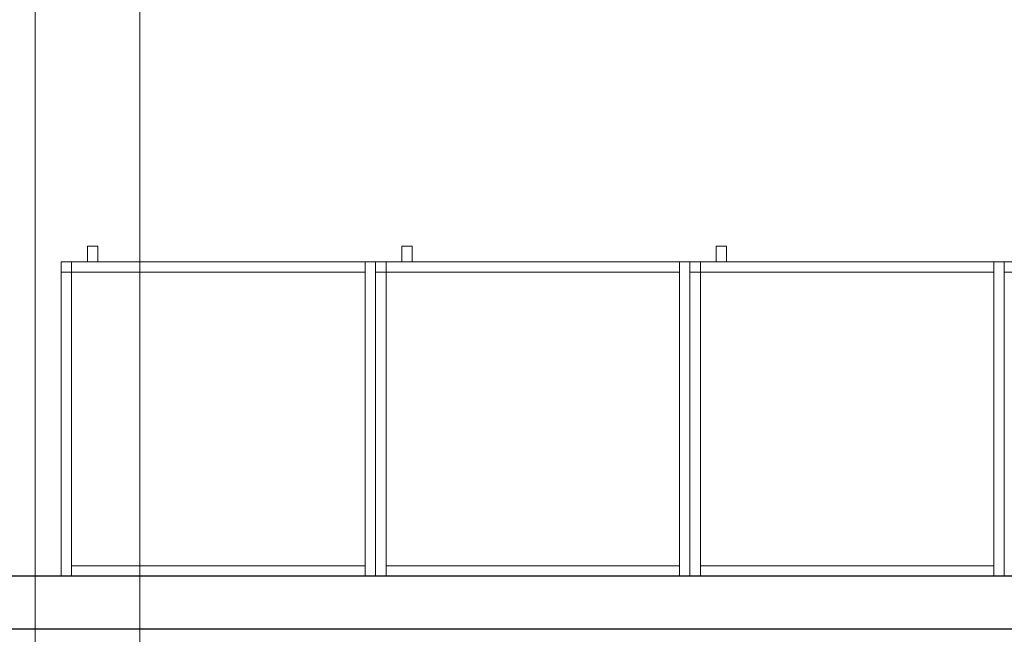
# Model space of a CAD drawing. Header units: metres. Extents: x 397.7 to 427.5, y 12.6 to 28.4.
# Tile 8 of 124: x 401.3 to 403.1, y 23.5 to 24.7. Entities that reach past the tile are written whole.
import ezdxf

# ---------------------------------------------------------------- set-up
doc = ezdxf.new("R2010")
doc.units = ezdxf.units.M
for name, color, linetype, lineweight in [('02_MOBILIARIO', 7, 'Continuous', 18), ('A-DETL-____-MBND', 7, 'Continuous', 18), ('A-WALL-____-MCUT', 7, 'Continuous', 25), ('A-WALL-____-OTLN', 7, 'Continuous', 25), ('M-HVAC-DUCT-OTLN', 7, 'Continuous', 18)]:
    doc.layers.add(name, color=color, linetype=linetype, lineweight=lineweight)

# ---------------------------------------------------------------- blocks, each defined once
blk = doc.blocks.new('Family - Armai 60x60x60_P5-151204-08_CLI_AIRE_P5')
at = {"layer": 'A-DETL-____-MBND', "color": 253, "true_color": 0xaaaaaa}
for p, q in [((0.05, 0.6), (0.05, 0.63)), ((0.05, 0.63), (0.07, 0.63)), ((0.05, 0.6), (0.05, 0.63)), ((0.07, 0.63), (0.05, 0.63)), ((0.07, 0.63), (0.07, 0.6)), ((0.07, 0.6), (0.07, 0.63)), ((0, 0.6), (0.02, 0.6)), ((0.02, 0.6), (0, 0.6)), ((0, 0), (0, 0.6)), ((0, 0.6), (0, 0)), ((0, 0.58), (0, 0.6)), ((0, 0.6), (0, 0.58)), ((0, 0.6), (0.02, 0.6)), ((0.02, 0.6), (0, 0.6)), ((0, 0.6), (0.6, 0.6)), ((0.6, 0.6), (0, 0.6)), ((0, 0), (0, 0.6)), ((0, 0.6), (0, 0)), ((0, 0.6), (0.6, 0.6)), ((0.6, 0.6), (0, 0.6)), ((0, 0), (0, 0.6)), ((0, 0.6), (0, 0)), ((0.02, 0.6), (0.02, 0)), ((0.02, 0), (0.02, 0.6)), ((0.02, 0.6), (0.02, 0.58)), ((0.02, 0.6), (0.02, 0.58)), ((0.02, 0.58), (0.02, 0.6)), ((0.02, 0.6), (0.58, 0.6)), ((0.02, 0.58), (0.02, 0.6)), ((0.58, 0.6), (0.02, 0.6)), ((0.07, 0.6), (0.05, 0.6)), ((0.05, 0.6), (0.07, 0.6)), ((0.58, 0.6), (0.58, 0.58)), ((0.58, 0.58), (0.58, 0.6)), ((0.58, 0.6), (0.6, 0.6)), ((0.6, 0.6), (0.58, 0.6)), ((0.58, 0), (0.58, 0.6)), ((0.58, 0.6), (0.58, 0)), ((0.6, 0.6), (0.6, 0)), ((0.6, 0), (0.6, 0.6)), ((0.6, 0.6), (0.6, 0)), ((0.6, 0), (0.6, 0.6)), ((0.6, 0.6), (0.6, 0)), ((0.6, 0), (0.6, 0.6)), ((0.02, 0.58), (0, 0.58)), ((0, 0.58), (0.02, 0.58)), ((0.58, 0.58), (0.02, 0.58)), ((0.02, 0.58), (0.58, 0.58)), ((0.02, 0), (0.02, 0.02)), ((0.02, 0.02), (0.58, 0.02)), ((0.02, 0), (0.02, 0.02)), ((0.58, 0.02), (0.02, 0.02)), ((0.58, 0.02), (0.58, 0)), ((0.58, 0), (0.58, 0.02)), ((0.02, 0), (0, 0)), ((0.02, 0), (0, 0)), ((0.6, 0), (0, 0)), ((0, 0), (0.6, 0)), ((0.6, 0), (0, 0)), ((0, 0), (0.6, 0)), ((0.58, 0), (0.02, 0)), ((0.02, 0), (0.58, 0)), ((0.6, 0), (0.58, 0)), ((0.6, 0), (0.58, 0))]:
    blk.add_line(p, q, dxfattribs=at)
blk = doc.blocks.new('Family - Armai 60x60x60_P5-151229-08_CLI_AIRE_P5')
at = {"layer": 'A-DETL-____-MBND', "color": 253, "true_color": 0xaaaaaa}
for p, q in [((0.05, 0.6), (0.05, 0.63)), ((0.05, 0.63), (0.07, 0.63)), ((0.05, 0.6), (0.05, 0.63)), ((0.07, 0.63), (0.05, 0.63)), ((0.07, 0.63), (0.07, 0.6)), ((0.07, 0.6), (0.07, 0.63)), ((0, 0.6), (0.02, 0.6)), ((0.02, 0.6), (0, 0.6)), ((0, 0), (0, 0.6)), ((0, 0.6), (0, 0)), ((0, 0.58), (0, 0.6)), ((0, 0.6), (0, 0.58)), ((0, 0.6), (0.02, 0.6)), ((0.02, 0.6), (0, 0.6)), ((0, 0.6), (0.6, 0.6)), ((0.6, 0.6), (0, 0.6)), ((0, 0), (0, 0.6)), ((0, 0.6), (0, 0)), ((0, 0.6), (0.6, 0.6)), ((0.6, 0.6), (0, 0.6)), ((0, 0), (0, 0.6)), ((0, 0.6), (0, 0)), ((0.02, 0.6), (0.02, 0)), ((0.02, 0), (0.02, 0.6)), ((0.02, 0.6), (0.02, 0.58)), ((0.02, 0.6), (0.02, 0.58)), ((0.02, 0.58), (0.02, 0.6)), ((0.02, 0.6), (0.58, 0.6)), ((0.02, 0.58), (0.02, 0.6)), ((0.58, 0.6), (0.02, 0.6)), ((0.07, 0.6), (0.05, 0.6)), ((0.05, 0.6), (0.07, 0.6)), ((0.58, 0.6), (0.58, 0.58)), ((0.58, 0.58), (0.58, 0.6)), ((0.58, 0.6), (0.6, 0.6)), ((0.6, 0.6), (0.58, 0.6)), ((0.58, 0), (0.58, 0.6)), ((0.58, 0.6), (0.58, 0)), ((0.6, 0.6), (0.6, 0)), ((0.6, 0), (0.6, 0.6)), ((0.6, 0.6), (0.6, 0)), ((0.6, 0), (0.6, 0.6)), ((0.6, 0.6), (0.6, 0)), ((0.6, 0), (0.6, 0.6)), ((0.02, 0.58), (0, 0.58)), ((0, 0.58), (0.02, 0.58)), ((0.58, 0.58), (0.02, 0.58)), ((0.02, 0.58), (0.58, 0.58)), ((0.02, 0), (0.02, 0.02)), ((0.02, 0.02), (0.58, 0.02)), ((0.02, 0), (0.02, 0.02)), ((0.58, 0.02), (0.02, 0.02)), ((0.58, 0.02), (0.58, 0)), ((0.58, 0), (0.58, 0.02)), ((0.02, 0), (0, 0)), ((0.02, 0), (0, 0)), ((0.6, 0), (0, 0)), ((0, 0), (0.6, 0)), ((0.6, 0), (0, 0)), ((0, 0), (0.6, 0)), ((0.58, 0), (0.02, 0)), ((0.02, 0), (0.58, 0)), ((0.6, 0), (0.58, 0)), ((0.6, 0), (0.58, 0))]:
    blk.add_line(p, q, dxfattribs=at)
blk = doc.blocks.new('Family - Armai 60x60x60_P5-151274-08_CLI_AIRE_P5')
at = {"layer": 'A-DETL-____-MBND', "color": 253, "true_color": 0xaaaaaa}
for p, q in [((0.05, 0.6), (0.05, 0.63)), ((0.05, 0.63), (0.07, 0.63)), ((0.05, 0.6), (0.05, 0.63)), ((0.07, 0.63), (0.05, 0.63)), ((0.07, 0.63), (0.07, 0.6)), ((0.07, 0.6), (0.07, 0.63)), ((0, 0.58), (0, 0.6)), ((0, 0.6), (0, 0.58)), ((0, 0.6), (0.02, 0.6)), ((0.02, 0.6), (0, 0.6)), ((0, 0.6), (0.02, 0.6)), ((0.02, 0.6), (0, 0.6)), ((0, 0), (0, 0.6)), ((0, 0.6), (0, 0)), ((0, 0.6), (0.6, 0.6)), ((0.6, 0.6), (0, 0.6)), ((0, 0), (0, 0.6)), ((0, 0.6), (0, 0)), ((0, 0.6), (0.6, 0.6)), ((0.6, 0.6), (0, 0.6)), ((0, 0), (0, 0.6)), ((0, 0.6), (0, 0)), ((0.02, 0.6), (0.02, 0.58)), ((0.02, 0.6), (0.02, 0.58)), ((0.02, 0.6), (0.02, 0)), ((0.02, 0), (0.02, 0.6)), ((0.02, 0.58), (0.02, 0.6)), ((0.02, 0.6), (0.58, 0.6)), ((0.02, 0.58), (0.02, 0.6)), ((0.58, 0.6), (0.02, 0.6)), ((0.07, 0.6), (0.05, 0.6)), ((0.05, 0.6), (0.07, 0.6)), ((0.58, 0.6), (0.6, 0.6)), ((0.6, 0.6), (0.58, 0.6)), ((0.58, 0), (0.58, 0.6)), ((0.58, 0.6), (0.58, 0)), ((0.58, 0.6), (0.58, 0.58)), ((0.58, 0.58), (0.58, 0.6)), ((0.6, 0.6), (0.6, 0)), ((0.6, 0), (0.6, 0.6)), ((0.6, 0.6), (0.6, 0)), ((0.6, 0), (0.6, 0.6)), ((0.6, 0.6), (0.6, 0)), ((0.6, 0), (0.6, 0.6)), ((0.02, 0.58), (0, 0.58)), ((0, 0.58), (0.02, 0.58)), ((0.58, 0.58), (0.02, 0.58)), ((0.02, 0.58), (0.58, 0.58)), ((0.02, 0), (0.02, 0.02)), ((0.02, 0.02), (0.58, 0.02)), ((0.02, 0), (0.02, 0.02)), ((0.58, 0.02), (0.02, 0.02)), ((0.58, 0.02), (0.58, 0)), ((0.58, 0), (0.58, 0.02)), ((0.02, 0), (0, 0)), ((0.02, 0), (0, 0)), ((0.6, 0), (0, 0)), ((0, 0), (0.6, 0)), ((0.6, 0), (0, 0)), ((0, 0), (0.6, 0)), ((0.58, 0), (0.02, 0)), ((0.02, 0), (0.58, 0)), ((0.6, 0), (0.58, 0)), ((0.6, 0), (0.58, 0))]:
    blk.add_line(p, q, dxfattribs=at)
blk = doc.blocks.new('Family - Armai 60x60x60_P5-151354-08_CLI_AIRE_P5')
at = {"layer": 'A-DETL-____-MBND', "color": 253, "true_color": 0xaaaaaa}
for p, q in [((0.05, 0.6), (0.05, 0.63)), ((0.05, 0.63), (0.07, 0.63)), ((0.05, 0.6), (0.05, 0.63)), ((0.07, 0.63), (0.05, 0.63)), ((0.07, 0.63), (0.07, 0.6)), ((0.07, 0.6), (0.07, 0.63)), ((0, 0.6), (0.02, 0.6)), ((0.02, 0.6), (0, 0.6)), ((0, 0), (0, 0.6)), ((0, 0.6), (0, 0)), ((0, 0.6), (0.6, 0.6)), ((0.6, 0.6), (0, 0.6)), ((0, 0), (0, 0.6)), ((0, 0.6), (0, 0)), ((0, 0.58), (0, 0.6)), ((0, 0.6), (0, 0.58)), ((0, 0.6), (0.02, 0.6)), ((0.02, 0.6), (0, 0.6)), ((0, 0.6), (0.6, 0.6)), ((0.6, 0.6), (0, 0.6)), ((0, 0), (0, 0.6)), ((0, 0.6), (0, 0)), ((0.02, 0.58), (0.02, 0.6)), ((0.02, 0.6), (0.58, 0.6)), ((0.02, 0.58), (0.02, 0.6)), ((0.58, 0.6), (0.02, 0.6)), ((0.02, 0.6), (0.02, 0)), ((0.02, 0), (0.02, 0.6)), ((0.02, 0.6), (0.02, 0.58)), ((0.02, 0.6), (0.02, 0.58)), ((0.07, 0.6), (0.05, 0.6)), ((0.05, 0.6), (0.07, 0.6)), ((0.58, 0.6), (0.58, 0.58)), ((0.58, 0.58), (0.58, 0.6)), ((0.58, 0.6), (0.6, 0.6)), ((0.6, 0.6), (0.58, 0.6)), ((0.58, 0), (0.58, 0.6)), ((0.58, 0.6), (0.58, 0)), ((0.6, 0.6), (0.6, 0)), ((0.6, 0), (0.6, 0.6)), ((0.6, 0.6), (0.6, 0)), ((0.6, 0), (0.6, 0.6)), ((0.6, 0.6), (0.6, 0)), ((0.6, 0), (0.6, 0.6)), ((0.02, 0.58), (0, 0.58)), ((0, 0.58), (0.02, 0.58)), ((0.58, 0.58), (0.02, 0.58)), ((0.02, 0.58), (0.58, 0.58)), ((0.02, 0), (0.02, 0.02)), ((0.02, 0.02), (0.58, 0.02)), ((0.02, 0), (0.02, 0.02)), ((0.58, 0.02), (0.02, 0.02)), ((0.58, 0.02), (0.58, 0)), ((0.58, 0), (0.58, 0.02)), ((0.02, 0), (0, 0)), ((0.02, 0), (0, 0)), ((0.6, 0), (0, 0)), ((0, 0), (0.6, 0)), ((0.6, 0), (0, 0)), ((0, 0), (0.6, 0)), ((0.58, 0), (0.02, 0)), ((0.02, 0), (0.58, 0)), ((0.6, 0), (0.58, 0)), ((0.6, 0), (0.58, 0))]:
    blk.add_line(p, q, dxfattribs=at)
blk = doc.blocks.new('Family - Armai 60x60x60_P5-151463-08_CLI_AIRE_P5')
at = {"layer": 'A-DETL-____-MBND', "color": 253, "true_color": 0xaaaaaa}
for p, q in [((0.05, 0.6), (0.05, 0.63)), ((0.05, 0.63), (0.07, 0.63)), ((0.05, 0.6), (0.05, 0.63)), ((0.07, 0.63), (0.05, 0.63)), ((0.07, 0.63), (0.07, 0.6)), ((0.07, 0.6), (0.07, 0.63)), ((0, 0.6), (0.02, 0.6)), ((0.02, 0.6), (0, 0.6)), ((0, 0), (0, 0.6)), ((0, 0.6), (0, 0)), ((0, 0.6), (0.6, 0.6)), ((0.6, 0.6), (0, 0.6)), ((0, 0), (0, 0.6)), ((0, 0.6), (0, 0)), ((0, 0.58), (0, 0.6)), ((0, 0.6), (0, 0.58)), ((0, 0.6), (0.02, 0.6)), ((0.02, 0.6), (0, 0.6)), ((0, 0.6), (0.6, 0.6)), ((0.6, 0.6), (0, 0.6)), ((0, 0), (0, 0.6)), ((0, 0.6), (0, 0)), ((0.02, 0.6), (0.02, 0)), ((0.02, 0), (0.02, 0.6)), ((0.02, 0.6), (0.02, 0.58)), ((0.02, 0.6), (0.02, 0.58)), ((0.02, 0.58), (0.02, 0.6)), ((0.02, 0.6), (0.58, 0.6)), ((0.02, 0.58), (0.02, 0.6)), ((0.58, 0.6), (0.02, 0.6)), ((0.07, 0.6), (0.05, 0.6)), ((0.05, 0.6), (0.07, 0.6)), ((0.58, 0.6), (0.6, 0.6)), ((0.6, 0.6), (0.58, 0.6)), ((0.58, 0), (0.58, 0.6)), ((0.58, 0.6), (0.58, 0)), ((0.58, 0.6), (0.58, 0.58)), ((0.58, 0.58), (0.58, 0.6)), ((0.6, 0.6), (0.6, 0)), ((0.6, 0), (0.6, 0.6)), ((0.6, 0.6), (0.6, 0)), ((0.6, 0), (0.6, 0.6)), ((0.6, 0.6), (0.6, 0)), ((0.6, 0), (0.6, 0.6)), ((0.02, 0.58), (0, 0.58)), ((0, 0.58), (0.02, 0.58)), ((0.58, 0.58), (0.02, 0.58)), ((0.02, 0.58), (0.58, 0.58)), ((0.02, 0), (0.02, 0.02)), ((0.02, 0.02), (0.58, 0.02)), ((0.02, 0), (0.02, 0.02)), ((0.58, 0.02), (0.02, 0.02)), ((0.58, 0.02), (0.58, 0)), ((0.58, 0), (0.58, 0.02)), ((0.02, 0), (0, 0)), ((0.02, 0), (0, 0)), ((0.6, 0), (0, 0)), ((0, 0), (0.6, 0)), ((0.6, 0), (0, 0)), ((0, 0), (0.6, 0)), ((0.58, 0), (0.02, 0)), ((0.02, 0), (0.58, 0)), ((0.6, 0), (0.58, 0)), ((0.6, 0), (0.58, 0))]:
    blk.add_line(p, q, dxfattribs=at)
blk = doc.blocks.new('Family - Armai 60x60x60_P5-151573-08_CLI_AIRE_P5')
at = {"layer": 'A-DETL-____-MBND', "color": 253, "true_color": 0xaaaaaa}
for p, q in [((0.05, 0.6), (0.05, 0.63)), ((0.05, 0.63), (0.07, 0.63)), ((0.05, 0.6), (0.05, 0.63)), ((0.07, 0.63), (0.05, 0.63)), ((0.07, 0.63), (0.07, 0.6)), ((0.07, 0.6), (0.07, 0.63)), ((0, 0.58), (0, 0.6)), ((0, 0.6), (0, 0.58)), ((0, 0.6), (0.02, 0.6)), ((0.02, 0.6), (0, 0.6)), ((0, 0.6), (0.6, 0.6)), ((0.6, 0.6), (0, 0.6)), ((0, 0), (0, 0.6)), ((0, 0.6), (0, 0)), ((0, 0.6), (0.6, 0.6)), ((0.6, 0.6), (0, 0.6)), ((0, 0), (0, 0.6)), ((0, 0.6), (0, 0)), ((0, 0.6), (0.02, 0.6)), ((0.02, 0.6), (0, 0.6)), ((0, 0), (0, 0.6)), ((0, 0.6), (0, 0)), ((0.02, 0.6), (0.02, 0.58)), ((0.02, 0.6), (0.02, 0.58)), ((0.02, 0.58), (0.02, 0.6)), ((0.02, 0.6), (0.58, 0.6)), ((0.02, 0.58), (0.02, 0.6)), ((0.58, 0.6), (0.02, 0.6)), ((0.02, 0.6), (0.02, 0)), ((0.02, 0), (0.02, 0.6)), ((0.07, 0.6), (0.05, 0.6)), ((0.05, 0.6), (0.07, 0.6)), ((0.58, 0.6), (0.6, 0.6)), ((0.6, 0.6), (0.58, 0.6)), ((0.58, 0), (0.58, 0.6)), ((0.58, 0.6), (0.58, 0)), ((0.58, 0.6), (0.58, 0.58)), ((0.58, 0.58), (0.58, 0.6)), ((0.6, 0.6), (0.6, 0)), ((0.6, 0), (0.6, 0.6)), ((0.6, 0.6), (0.6, 0)), ((0.6, 0), (0.6, 0.6)), ((0.6, 0.6), (0.6, 0)), ((0.6, 0), (0.6, 0.6)), ((0.02, 0.58), (0, 0.58)), ((0, 0.58), (0.02, 0.58)), ((0.58, 0.58), (0.02, 0.58)), ((0.02, 0.58), (0.58, 0.58)), ((0.02, 0), (0.02, 0.02)), ((0.02, 0.02), (0.58, 0.02)), ((0.02, 0), (0.02, 0.02)), ((0.58, 0.02), (0.02, 0.02)), ((0.58, 0.02), (0.58, 0)), ((0.58, 0), (0.58, 0.02)), ((0.6, 0), (0, 0)), ((0, 0), (0.6, 0)), ((0.6, 0), (0, 0)), ((0, 0), (0.6, 0)), ((0.02, 0), (0, 0)), ((0.02, 0), (0, 0)), ((0.58, 0), (0.02, 0)), ((0.02, 0), (0.58, 0)), ((0.6, 0), (0.58, 0)), ((0.6, 0), (0.58, 0))]:
    blk.add_line(p, q, dxfattribs=at)
blk = doc.blocks.new('Family - Evans P5-151679-08_CLI_AIRE_P5')
at = {"layer": 'A-WALL-____-MCUT', "color": 253, "true_color": 0xaaaaaa}
for p, q in [((3.9753, 0.1), (0.0198, 0.1)), ((0, 0), (3.9753, 0))]:
    blk.add_line(p, q, dxfattribs=at)
at = {"layer": 'A-WALL-____-OTLN', "color": 253, "true_color": 0xaaaaaa}
for p, q in [((3.9753, 0.1), (0.0198, 0.1)), ((0, 0), (3.9753, 0))]:
    blk.add_line(p, q, dxfattribs=at)
at = {"layer": 'A-WALL-____-OTLN', "color": 253, "lineweight": 18, "true_color": 0xaaaaaa}
blk.add_line((0, 0), (3.9753, 0), dxfattribs=at)
blk = doc.blocks.new('Family - Armai 60x60x60_P5-151792-08_CLI_AIRE_P5')
at = {"layer": 'A-DETL-____-MBND', "color": 253, "true_color": 0xaaaaaa}
for p, q in [((0.05, 0.6), (0.05, 0.63)), ((0.05, 0.63), (0.07, 0.63)), ((0.05, 0.6), (0.05, 0.63)), ((0.07, 0.63), (0.05, 0.63)), ((0.07, 0.63), (0.07, 0.6)), ((0.07, 0.6), (0.07, 0.63)), ((0, 0.6), (0.6, 0.6)), ((0.6, 0.6), (0, 0.6)), ((0, 0), (0, 0.6)), ((0, 0.6), (0, 0)), ((0, 0.58), (0, 0.6)), ((0, 0.6), (0, 0.58)), ((0, 0.6), (0.02, 0.6)), ((0.02, 0.6), (0, 0.6)), ((0, 0.6), (0.02, 0.6)), ((0.02, 0.6), (0, 0.6)), ((0, 0), (0, 0.6)), ((0, 0.6), (0, 0)), ((0, 0.6), (0.6, 0.6)), ((0.6, 0.6), (0, 0.6)), ((0, 0), (0, 0.6)), ((0, 0.6), (0, 0)), ((0.02, 0.58), (0.02, 0.6)), ((0.02, 0.6), (0.58, 0.6)), ((0.02, 0.58), (0.02, 0.6)), ((0.58, 0.6), (0.02, 0.6)), ((0.02, 0.6), (0.02, 0.58)), ((0.02, 0.6), (0.02, 0.58)), ((0.02, 0.6), (0.02, 0)), ((0.02, 0), (0.02, 0.6)), ((0.07, 0.6), (0.05, 0.6)), ((0.05, 0.6), (0.07, 0.6)), ((0.58, 0.6), (0.6, 0.6)), ((0.6, 0.6), (0.58, 0.6)), ((0.58, 0), (0.58, 0.6)), ((0.58, 0.6), (0.58, 0)), ((0.58, 0.6), (0.58, 0.58)), ((0.58, 0.58), (0.58, 0.6)), ((0.6, 0.6), (0.6, 0)), ((0.6, 0), (0.6, 0.6)), ((0.6, 0.6), (0.6, 0)), ((0.6, 0), (0.6, 0.6)), ((0.6, 0.6), (0.6, 0)), ((0.6, 0), (0.6, 0.6)), ((0.02, 0.58), (0, 0.58)), ((0, 0.58), (0.02, 0.58)), ((0.58, 0.58), (0.02, 0.58)), ((0.02, 0.58), (0.58, 0.58)), ((0.02, 0), (0.02, 0.02)), ((0.02, 0.02), (0.58, 0.02)), ((0.02, 0), (0.02, 0.02)), ((0.58, 0.02), (0.02, 0.02)), ((0.58, 0.02), (0.58, 0)), ((0.58, 0), (0.58, 0.02)), ((0.6, 0), (0, 0)), ((0, 0), (0.6, 0)), ((0.02, 0), (0, 0)), ((0.02, 0), (0, 0)), ((0.6, 0), (0, 0)), ((0, 0), (0.6, 0)), ((0.58, 0), (0.02, 0)), ((0.02, 0), (0.58, 0)), ((0.6, 0), (0.58, 0)), ((0.6, 0), (0.58, 0))]:
    blk.add_line(p, q, dxfattribs=at)
blk = doc.blocks.new('Family - Armai 60x60x60_P5-151875-08_CLI_AIRE_P5')
at = {"layer": 'A-DETL-____-MBND', "color": 253, "true_color": 0xaaaaaa}
for p, q in [((0.05, 0.6), (0.05, 0.63)), ((0.05, 0.63), (0.07, 0.63)), ((0.05, 0.6), (0.05, 0.63)), ((0.07, 0.63), (0.05, 0.63)), ((0.07, 0.63), (0.07, 0.6)), ((0.07, 0.6), (0.07, 0.63)), ((0, 0.6), (0.6, 0.6)), ((0.6, 0.6), (0, 0.6)), ((0, 0), (0, 0.6)), ((0, 0.6), (0, 0)), ((0, 0.58), (0, 0.6)), ((0, 0.6), (0, 0.58)), ((0, 0.6), (0.02, 0.6)), ((0.02, 0.6), (0, 0.6)), ((0, 0.6), (0.02, 0.6)), ((0.02, 0.6), (0, 0.6)), ((0, 0), (0, 0.6)), ((0, 0.6), (0, 0)), ((0, 0.6), (0.6, 0.6)), ((0.6, 0.6), (0, 0.6)), ((0, 0), (0, 0.6)), ((0, 0.6), (0, 0)), ((0.02, 0.6), (0.02, 0.58)), ((0.02, 0.6), (0.02, 0.58)), ((0.02, 0.6), (0.02, 0)), ((0.02, 0), (0.02, 0.6)), ((0.02, 0.58), (0.02, 0.6)), ((0.02, 0.6), (0.58, 0.6)), ((0.02, 0.58), (0.02, 0.6)), ((0.58, 0.6), (0.02, 0.6)), ((0.07, 0.6), (0.05, 0.6)), ((0.05, 0.6), (0.07, 0.6)), ((0.58, 0.6), (0.6, 0.6)), ((0.6, 0.6), (0.58, 0.6)), ((0.58, 0), (0.58, 0.6)), ((0.58, 0.6), (0.58, 0)), ((0.58, 0.6), (0.58, 0.58)), ((0.58, 0.58), (0.58, 0.6)), ((0.6, 0.6), (0.6, 0)), ((0.6, 0), (0.6, 0.6)), ((0.6, 0.6), (0.6, 0)), ((0.6, 0), (0.6, 0.6)), ((0.6, 0.6), (0.6, 0)), ((0.6, 0), (0.6, 0.6)), ((0.02, 0.58), (0, 0.58)), ((0, 0.58), (0.02, 0.58)), ((0.58, 0.58), (0.02, 0.58)), ((0.02, 0.58), (0.58, 0.58)), ((0.02, 0), (0.02, 0.02)), ((0.02, 0.02), (0.58, 0.02)), ((0.02, 0), (0.02, 0.02)), ((0.58, 0.02), (0.02, 0.02)), ((0.58, 0.02), (0.58, 0)), ((0.58, 0), (0.58, 0.02)), ((0.6, 0), (0, 0)), ((0, 0), (0.6, 0)), ((0.02, 0), (0, 0)), ((0.02, 0), (0, 0)), ((0.6, 0), (0, 0)), ((0, 0), (0.6, 0)), ((0.58, 0), (0.02, 0)), ((0.02, 0), (0.58, 0)), ((0.6, 0), (0.58, 0)), ((0.6, 0), (0.58, 0))]:
    blk.add_line(p, q, dxfattribs=at)
blk = doc.blocks.new('LONDR55-XX_ZZ-ARQ-CAA-M3D-Londres55_ifc-1-08_CLI_AIRE_P5')
at = {"layer": '02_MOBILIARIO', "color": 253, "lineweight": 18, "true_color": 0xaaaaaa}
for name, p in [('Family - Armai 60x60x60_P5-151463-08_CLI_AIRE_P5', (401.337, 23.6407)), ('Family - Armai 60x60x60_P5-151573-08_CLI_AIRE_P5', (401.337, 23.6407)), ('Family - Armai 60x60x60_P5-151354-08_CLI_AIRE_P5', (401.937, 23.6407)), ('Family - Armai 60x60x60_P5-151792-08_CLI_AIRE_P5', (401.937, 23.6407)), ('Family - Armai 60x60x60_P5-151204-08_CLI_AIRE_P5', (402.537, 23.6407)), ('Family - Armai 60x60x60_P5-151875-08_CLI_AIRE_P5', (402.537, 23.6407)), ('Family - Armai 60x60x60_P5-151229-08_CLI_AIRE_P5', (403.137, 23.6407)), ('Family - Armai 60x60x60_P5-151274-08_CLI_AIRE_P5', (403.137, 23.6407))]:
    blk.add_blockref(name, p, dxfattribs=at)
at = {"layer": 'A-WALL-____-OTLN', "color": 253, "lineweight": 18, "true_color": 0xaaaaaa}
blk.add_blockref('Family - Evans P5-151679-08_CLI_AIRE_P5', (400.3617, 23.5407), dxfattribs=at)

msp = doc.modelspace()

# ---------------------------------------------------------------- linework, layer by layer
at = {"layer": 'M-HVAC-DUCT-OTLN', "color": 143, "true_color": 0x32aad1}
for p, q in [((401.2874, 22.6138), (401.2874, 26.4584)), ((401.4874, 26.4584), (401.4874, 22.6138))]:
    msp.add_line(p, q, dxfattribs=at)

# ---------------------------------------------------------------- block references
at = {"lineweight": 5}
msp.add_blockref('LONDR55-XX_ZZ-ARQ-CAA-M3D-Londres55_ifc-1-08_CLI_AIRE_P5', (0, 0), dxfattribs=at)

doc.saveas('drawing.dxf')
